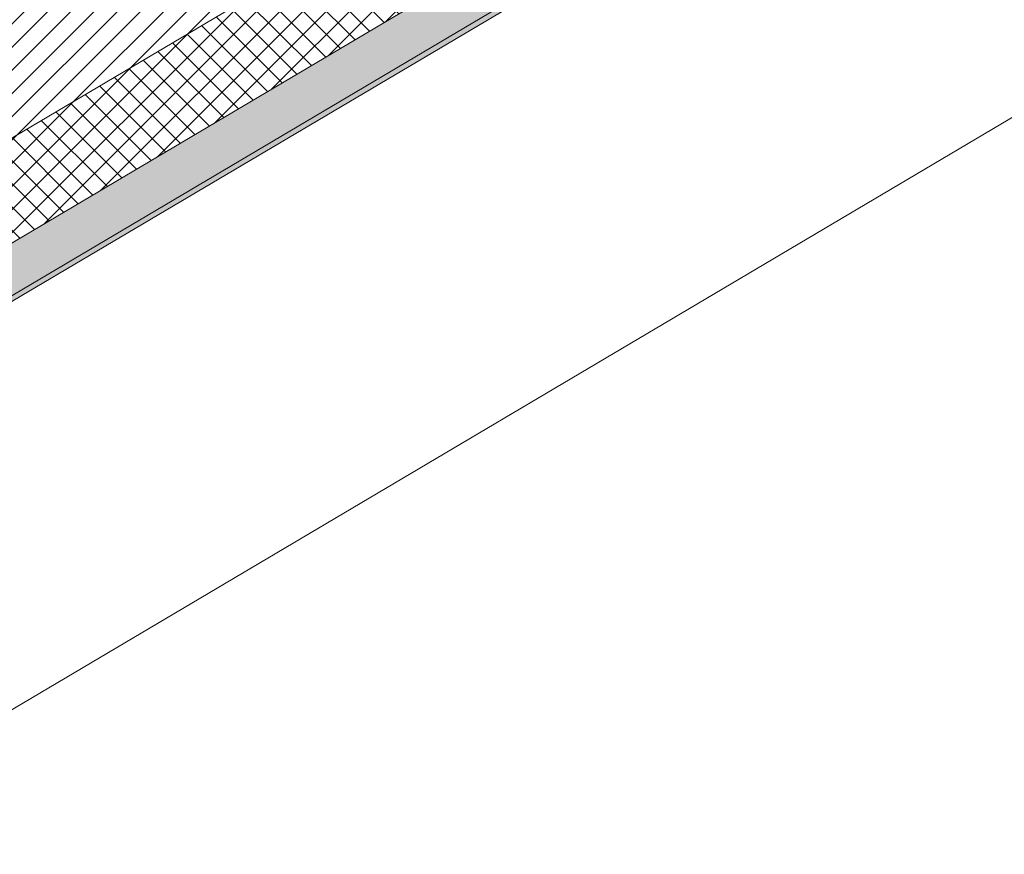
# Model space of a CAD drawing. Header units: millimetres. Extents: x -36631 to 27388, y -24993 to 6945.
# Tile 60 of 64: x -13013 to -11212, y -9794 to -8268. Entities that reach past the tile are written whole.
import ezdxf

# ---------------------------------------------------------------- set-up
doc = ezdxf.new("R2010")
doc.units = ezdxf.units.MM
doc.header["$MEASUREMENT"] = 0
doc.layers.add('12_FAÇ_Façana', color=7, linetype='Continuous')
doc.layers.add('12_FAÇ_Façana_Pluma_Nº__102', color=7, linetype='Continuous', lineweight=5, true_color=0xcccccc)
doc.layers.add('12_FAÇ_Façana_Pluma_Nº__174', color=7, linetype='Continuous', lineweight=13, true_color=0xe4ad2c)
for name, color, linetype, lineweight in [('12_FAÇ_Façana_Pluma_Nº__2', 8, 'Continuous', 5), ('12_FAÇ_Façana_Pluma_Nº__47', 7, 'Continuous', 20), ('12_FAÇ_Façana_Pluma_Nº__7', 7, 'Continuous', 5)]:
    doc.layers.add(name, color=color, linetype=linetype, lineweight=lineweight)

# ---------------------------------------------------------------- blocks, each defined once
blk = doc.blocks.new('Elem Sección_78_1')
at = {"layer": '12_FAÇ_Façana_Pluma_Nº__102', "linetype": 'Continuous', "lineweight": 0, "true_color": 0xe5e5e5}
for points in [[(-13537.1, -8978), (-13480.9, -9040.8), (-11077.5, -7617.5), (-11133.7, -7554.6)], [(-13480.9, -9040.8), (-13474.7, -9047.8), (-11071.2, -7624.5), (-11077.5, -7617.5)]]:
    blk.add_hatch(color=254, dxfattribs=at).paths.add_polyline_path(points)
at = {"layer": '12_FAÇ_Façana_Pluma_Nº__174', "linetype": 'Continuous', "lineweight": 13, "true_color": 0xe4ad2c}
h = blk.add_hatch(dxfattribs=at)
h.set_pattern_fill('SATE_Aislamiento_0001', color=42, style=0, pattern_type=2)
h.set_pattern_definition([(45, (0, 0), (-21.213203, 21.213203), []), (135, (0, 0), (21.213203, 21.213203), [])])
h.paths.add_polyline_path([(-13649.5, -8852.2), (-13537.1, -8978), (-11133.7, -7554.6), (-11246, -7428.9)])
at = {"layer": '12_FAÇ_Façana_Pluma_Nº__2', "linetype": 'Continuous', "lineweight": 5}
h = blk.add_hatch(dxfattribs=at)
h.set_pattern_fill('Ceramic_0001', color=8, style=0, pattern_type=2)
h.set_pattern_definition([(45, (0, 0), (-21.213203, 21.213203), [])])
h.paths.add_polyline_path([(-13783.7, -8702), (-13649.5, -8852.2), (-11246, -7428.9), (-11380.2, -7278.7)])
at = {"layer": '12_FAÇ_Façana_Pluma_Nº__47', "color": 7, "linetype": 'Continuous', "lineweight": 20}
blk.add_line((-11071.2, -8371.2), (-13474.7, -9794.5), dxfattribs=at)
at = {"layer": '12_FAÇ_Façana_Pluma_Nº__7', "color": 7, "linetype": 'Continuous', "lineweight": 5}
for p, q in [((-11246, -7428.9), (-13649.5, -8852.2)), ((-11133.7, -7554.6), (-13537.1, -8978)), ((-11077.5, -7617.5), (-13480.9, -9040.8)), ((-11071.2, -7624.5), (-13474.7, -9047.8))]:
    blk.add_line(p, q, dxfattribs=at)

msp = doc.modelspace()

# ---------------------------------------------------------------- block references
at = {"layer": '12_FAÇ_Façana', "lineweight": 0}
msp.add_blockref('Elem Sección_78_1', (0, 0), dxfattribs=at)

doc.saveas('drawing.dxf')
